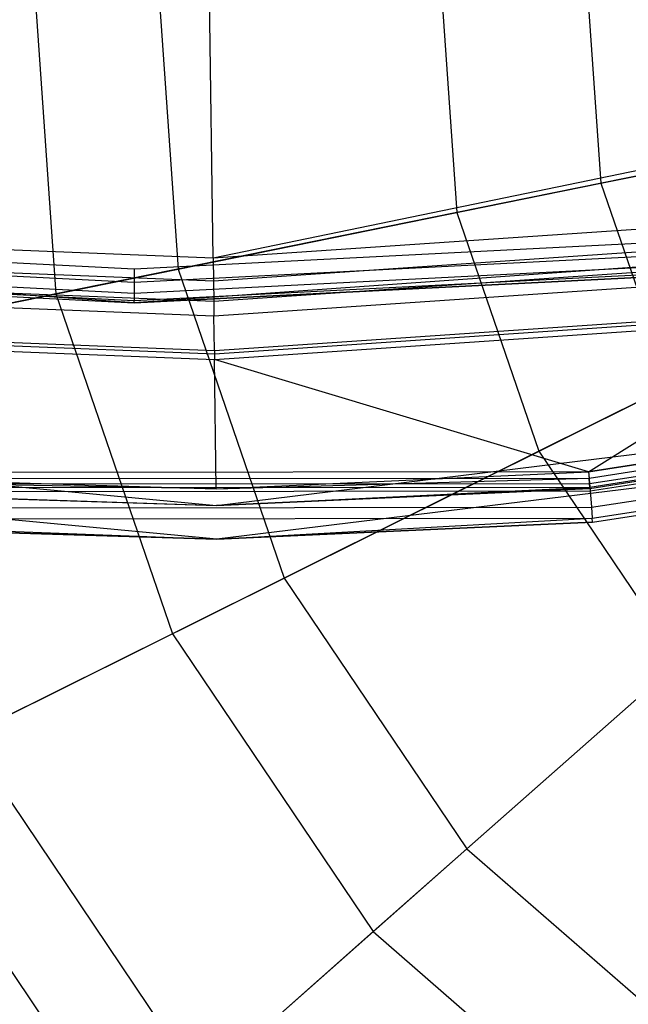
# Model space of a CAD drawing. Extents: x 0.2 to 44.2, y -21.9 to 24.
# Tile 63 of 239: x 21.8 to 23.6, y -18.9 to -16. Entities that reach past the tile are written whole.
import ezdxf

# ---------------------------------------------------------------- set-up
doc = ezdxf.new("R2010")
doc.units = 0
doc.header["$LTSCALE"] = 2.54
doc.layers.get('0').update_dxf_attribs({"color": 13, "linetype": 'CONTINUOUS'})

# ---------------------------------------------------------------- blocks, each defined once
blk = doc.blocks.new('KARO-10934_STL')
at = {"color": 0}
for p, q in [((22.418, -16.6681, 125.8858), (22.1855, 0, 125.7675)), ((22.418, -16.6681, 125.8858), (22.1855, 0, 125.7675)), ((25.6611, -15.999, 125.8837), (22.418, -16.6681, 125.8858)), ((25.6611, -15.999, 125.8837), (22.418, -16.6681, 125.8858)), ((24.2188, -16.5452, 125.8858), (22.418, -16.6681, 125.8858)), ((24.2188, -16.5452, 125.8858), (22.418, -16.6681, 125.8858)), ((22.1855, -16.7, 124.2995), (20.496, -16.6143, 124.2995)), ((22.1855, -16.7, 124.2995), (20.496, -16.6143, 124.2995)), ((22.418, -16.6681, 125.8858), (20.6145, -16.5955, 125.8858)), ((22.418, -16.6681, 125.8858), (20.6145, -16.5955, 125.8858)), ((23.875, -16.6143, 124.2995), (22.1855, -16.7, 124.2995)), ((23.875, -16.6143, 124.2995), (22.1855, -16.7, 124.2995)), ((24.227, -16.6122, 125.8986), (22.419, -16.7355, 125.8986)), ((24.227, -16.6122, 125.8986), (22.419, -16.7355, 125.8986)), ((22.1855, -16.8, 125.9495), (19.7946, -16.629, 125.9495)), ((22.1855, -16.8, 125.9495), (19.7946, -16.629, 125.9495)), ((24.5764, -16.629, 125.9495), (22.1855, -16.8, 125.9495)), ((24.5764, -16.629, 125.9495), (22.1855, -16.8, 125.9495)), ((20.4921, -16.6524, 124.3072), (22.1855, -16.7383, 124.3072)), ((20.4921, -16.6524, 124.3072), (22.1855, -16.7383, 124.3072)), ((22.419, -16.7355, 125.8986), (20.6082, -16.6627, 125.8986)), ((22.419, -16.7355, 125.8986), (20.6082, -16.6627, 125.8986)), ((22.1855, -16.7383, 124.3072), (23.8789, -16.6524, 124.3072)), ((22.1855, -16.7383, 124.3072), (23.8789, -16.6524, 124.3072)), ((22.418, -16.6681, 125.8858), (22.419, -16.7355, 125.8986)), ((22.418, -16.6681, 125.8858), (22.419, -16.7355, 125.8986)), ((22.4198, -16.7946, 125.9335), (24.2342, -16.6709, 125.9335)), ((22.4198, -16.7946, 125.9335), (24.2342, -16.6709, 125.9335)), ((20.4866, -16.7062, 124.3613), (22.1855, -16.7924, 124.3613)), ((20.4866, -16.7062, 124.3613), (22.1855, -16.7924, 124.3613)), ((20.4888, -16.6847, 124.3288), (22.1855, -16.7707, 124.3288)), ((20.4888, -16.6847, 124.3288), (22.1855, -16.7707, 124.3288)), ((22.1855, -16.7707, 124.3288), (23.8822, -16.6847, 124.3288)), ((22.1855, -16.7707, 124.3288), (23.8822, -16.6847, 124.3288)), ((22.1855, -16.7, 124.2995), (22.1855, -16.7383, 124.3072)), ((22.1855, -16.7, 124.2995), (22.1855, -16.7383, 124.3072)), ((22.1855, -16.7924, 124.3613), (23.8844, -16.7062, 124.3613)), ((22.1855, -16.7924, 124.3613), (23.8844, -16.7062, 124.3613)), ((20.4859, -16.7138, 124.3996), (22.1855, -16.8, 125.9495)), ((20.4859, -16.7138, 124.3996), (22.1855, -16.8, 124.3996)), ((20.4859, -16.7138, 124.3996), (22.1855, -16.8, 125.9495)), ((20.4859, -16.7138, 124.3996), (22.1855, -16.8, 124.3996)), ((20.6026, -16.7215, 125.9335), (22.4198, -16.7946, 125.9335)), ((20.6026, -16.7215, 125.9335), (22.4198, -16.7946, 125.9335)), ((22.1855, -16.8, 124.3996), (23.8851, -16.7138, 124.3996)), ((23.8851, -16.7138, 124.3996), (22.1855, -16.8, 125.9495)), ((23.8851, -16.7138, 124.3996), (22.1855, -16.8, 125.9495)), ((22.1855, -16.8, 124.3996), (23.8851, -16.7138, 124.3996)), ((22.419, -16.7355, 125.8986), (22.4198, -16.7946, 125.9335)), ((22.419, -16.7355, 125.8986), (22.4198, -16.7946, 125.9335)), ((22.4204, -16.8384, 125.9865), (24.2396, -16.7143, 125.9865)), ((22.4204, -16.8384, 125.9865), (24.2396, -16.7143, 125.9865)), ((20.5985, -16.7651, 125.9865), (22.4204, -16.8384, 125.9865)), ((20.5985, -16.7651, 125.9865), (22.4204, -16.8384, 125.9865)), ((22.1855, -16.7383, 124.3072), (22.1855, -16.7707, 124.3288)), ((22.1855, -16.7383, 124.3072), (22.1855, -16.7707, 124.3288)), ((22.1855, -16.7707, 124.3288), (22.1855, -16.7924, 124.3613)), ((22.1855, -16.7707, 124.3288), (22.1855, -16.7924, 124.3613)), ((22.1855, -16.8, 124.3996), (22.1855, -16.7924, 124.3613)), ((22.1855, -16.8, 124.3996), (22.1855, -16.7924, 124.3613)), ((22.4198, -16.7946, 125.9335), (22.4204, -16.8384, 125.9865)), ((22.4198, -16.7946, 125.9335), (22.4204, -16.8384, 125.9865)), ((22.1855, -16.8, 124.3996), (22.1855, -16.8, 125.9495)), ((22.1855, -16.8, 124.3996), (22.1855, -16.8, 125.9495)), ((22.4218, -16.9408, 126.1649), (24.2521, -16.816, 126.1649)), ((22.4218, -16.9408, 126.1649), (24.2521, -16.816, 126.1649)), ((22.4218, -16.9408, 126.1649), (22.4204, -16.8384, 125.9865)), ((22.4218, -16.9408, 126.1649), (22.4204, -16.8384, 125.9865)), ((24.2533, -16.8262, 126.1818), (22.422, -16.9511, 126.1818)), ((24.2533, -16.8262, 126.1818), (22.422, -16.9511, 126.1818)), ((22.4222, -16.9668, 126.1937), (24.2552, -16.8418, 126.1937)), ((22.4222, -16.9668, 126.1937), (24.2552, -16.8418, 126.1937)), ((23.5264, -17.2984, 126.2025), (24.2552, -16.8418, 126.1937)), ((23.5264, -17.2984, 126.2025), (24.2552, -16.8418, 126.1937)), ((22.422, -16.9511, 126.1818), (20.5878, -16.8773, 126.1818)), ((22.422, -16.9511, 126.1818), (20.5878, -16.8773, 126.1818)), ((20.5888, -16.8671, 126.1649), (22.4218, -16.9408, 126.1649)), ((20.5888, -16.8671, 126.1649), (22.4218, -16.9408, 126.1649)), ((20.5864, -16.893, 126.1937), (22.4222, -16.9668, 126.1937)), ((20.5864, -16.893, 126.1937), (22.4222, -16.9668, 126.1937)), ((23.5264, -17.2977, 126.3025), (26.1511, -16.8903, 126.3025)), ((23.5264, -17.2977, 126.3025), (26.1511, -16.8903, 126.3025)), ((23.5264, -17.2984, 126.2025), (26.1513, -16.891, 126.2025)), ((23.5264, -17.2984, 126.2025), (26.1513, -16.891, 126.2025)), ((23.5279, -17.3172, 126.1984), (26.1556, -16.9093, 126.1984)), ((23.5279, -17.3172, 126.1984), (26.1556, -16.9093, 126.1984)), ((22.4282, -17.3976, 124.285), (26.1625, -16.9387, 124.285)), ((22.4282, -17.3976, 124.285), (26.1625, -16.9387, 124.285)), ((23.5291, -17.333, 126.1875), (26.1592, -16.9248, 126.1875)), ((23.5291, -17.333, 126.1875), (26.1592, -16.9248, 126.1875)), ((23.5299, -17.3435, 126.1714), (26.1616, -16.9351, 126.1714)), ((23.5299, -17.3435, 126.1714), (26.1616, -16.9351, 126.1714)), ((23.5302, -17.3473, 126.1525), (26.1625, -16.9387, 124.285)), ((23.5302, -17.3473, 126.1525), (26.1625, -16.9387, 124.285)), ((23.5302, -17.3473, 126.1525), (26.1625, -16.9387, 126.1525)), ((23.5302, -17.3473, 126.1525), (26.1625, -16.9387, 126.1525)), ((22.4218, -16.9408, 126.1649), (22.422, -16.9511, 126.1818)), ((22.4218, -16.9408, 126.1649), (22.422, -16.9511, 126.1818)), ((22.422, -16.9511, 126.1818), (22.4222, -16.9668, 126.1937)), ((22.422, -16.9511, 126.1818), (22.4222, -16.9668, 126.1937)), ((23.5264, -17.2984, 126.2025), (22.4222, -16.9668, 126.1937)), ((23.5264, -17.2984, 126.2025), (22.4222, -16.9668, 126.1937)), ((22.4275, -17.3486, 126.2025), (22.4222, -16.9668, 126.1937)), ((22.4275, -17.3486, 126.2025), (22.4222, -16.9668, 126.1937)), ((23.5308, -17.3548, 126.291), (26.1642, -16.9461, 126.291)), ((23.5308, -17.3548, 126.291), (26.1642, -16.9461, 126.291)), ((23.5345, -17.4032, 126.2584), (26.1753, -16.9934, 126.2584)), ((23.5345, -17.4032, 126.2584), (26.1753, -16.9934, 126.2584)), ((23.537, -17.4356, 126.2098), (26.1827, -17.0249, 126.2098)), ((23.537, -17.4356, 126.2098), (26.1827, -17.0249, 126.2098)), ((18.6825, -17.043, 124.285), (22.4282, -17.3976, 124.285)), ((18.6825, -17.043, 126.1525), (22.4282, -17.3976, 124.285)), ((18.6825, -17.043, 124.285), (22.4282, -17.3976, 124.285)), ((18.6825, -17.043, 126.1525), (22.4282, -17.3976, 124.285)), ((26.1853, -17.036, 124.285), (22.4296, -17.4976, 124.285)), ((26.1853, -17.036, 126.1525), (22.4296, -17.4976, 124.285)), ((26.1853, -17.036, 124.285), (22.4296, -17.4976, 124.285)), ((26.1853, -17.036, 126.1525), (22.4296, -17.4976, 124.285)), ((23.5379, -17.447, 126.1525), (26.1853, -17.036, 126.1525)), ((23.5379, -17.447, 126.1525), (26.1853, -17.036, 126.1525)), ((22.4296, -17.4976, 124.285), (18.6624, -17.141, 124.285)), ((22.4296, -17.4976, 124.285), (18.6624, -17.141, 124.285)), ((20.8687, -17.3191, 126.1984), (23.5279, -17.3172, 126.1984)), ((20.8687, -17.3191, 126.1984), (23.5279, -17.3172, 126.1984)), ((20.8701, -17.3004, 126.2025), (22.4275, -17.3486, 126.2025)), ((20.8701, -17.3004, 126.2025), (22.4275, -17.3486, 126.2025)), ((20.8702, -17.2996, 126.3025), (23.5264, -17.2977, 126.3025)), ((20.8702, -17.2996, 126.3025), (23.5264, -17.2977, 126.3025)), ((22.4275, -17.3486, 126.2025), (23.5264, -17.2984, 126.2025)), ((22.4275, -17.3486, 126.2025), (23.5264, -17.2984, 126.2025)), ((22.4275, -17.3486, 126.2025), (23.5279, -17.3172, 126.1984)), ((22.4275, -17.3486, 126.2025), (23.5279, -17.3172, 126.1984)), ((23.5264, -17.2977, 126.3025), (23.5308, -17.3548, 126.291)), ((23.5264, -17.2977, 126.3025), (23.5308, -17.3548, 126.291)), ((23.5264, -17.2984, 126.2025), (23.5279, -17.3172, 126.1984)), ((23.5264, -17.2984, 126.2025), (23.5279, -17.3172, 126.1984)), ((23.5291, -17.333, 126.1875), (23.5279, -17.3172, 126.1984)), ((23.5291, -17.333, 126.1875), (23.5279, -17.3172, 126.1984)), ((20.8667, -17.3455, 126.1714), (23.5299, -17.3435, 126.1714)), ((20.8667, -17.3455, 126.1714), (23.5299, -17.3435, 126.1714)), ((20.8667, -17.3455, 126.1714), (22.4282, -17.3976, 126.1525)), ((20.8667, -17.3455, 126.1714), (22.4282, -17.3976, 126.1525)), ((20.8675, -17.335, 126.1875), (23.5291, -17.333, 126.1875)), ((20.8675, -17.335, 126.1875), (23.5291, -17.333, 126.1875)), ((22.4275, -17.3486, 126.2025), (20.8687, -17.3191, 126.1984)), ((22.4275, -17.3486, 126.2025), (20.8687, -17.3191, 126.1984)), ((22.4282, -17.3976, 126.1525), (23.5299, -17.3435, 126.1714)), ((22.4282, -17.3976, 126.1525), (23.5299, -17.3435, 126.1714)), ((23.5299, -17.3435, 126.1714), (23.5291, -17.333, 126.1875)), ((23.5299, -17.3435, 126.1714), (23.5291, -17.333, 126.1875)), ((23.5302, -17.3473, 126.1525), (23.5299, -17.3435, 126.1714)), ((23.5302, -17.3473, 126.1525), (23.5299, -17.3435, 126.1714)), ((20.8658, -17.3568, 126.291), (23.5308, -17.3548, 126.291)), ((20.8658, -17.3568, 126.291), (23.5308, -17.3548, 126.291)), ((20.8664, -17.3492, 126.1525), (22.4282, -17.3976, 124.285)), ((20.8664, -17.3492, 126.1525), (22.4282, -17.3976, 126.1525)), ((20.8664, -17.3492, 126.1525), (22.4282, -17.3976, 124.285)), ((20.8664, -17.3492, 126.1525), (22.4282, -17.3976, 126.1525)), ((22.4282, -17.3976, 126.1525), (23.5302, -17.3473, 126.1525)), ((23.5302, -17.3473, 126.1525), (22.4282, -17.3976, 124.285)), ((23.5302, -17.3473, 126.1525), (22.4282, -17.3976, 124.285)), ((22.4282, -17.3976, 126.1525), (23.5302, -17.3473, 126.1525)), ((23.5308, -17.3548, 126.291), (23.5345, -17.4032, 126.2584)), ((23.5308, -17.3548, 126.291), (23.5345, -17.4032, 126.2584)), ((20.8621, -17.4052, 126.2584), (23.5345, -17.4032, 126.2584)), ((20.8621, -17.4052, 126.2584), (23.5345, -17.4032, 126.2584)), ((22.4282, -17.3976, 126.1525), (22.4282, -17.3976, 124.285)), ((22.4282, -17.3976, 126.1525), (22.4282, -17.3976, 124.285)), ((23.5345, -17.4032, 126.2584), (23.537, -17.4356, 126.2098)), ((23.5345, -17.4032, 126.2584), (23.537, -17.4356, 126.2098)), ((20.8588, -17.4489, 126.1525), (22.4296, -17.4976, 126.1525)), ((22.4296, -17.4976, 124.285), (20.8588, -17.4489, 126.1525)), ((22.4296, -17.4976, 124.285), (20.8588, -17.4489, 126.1525)), ((20.8588, -17.4489, 126.1525), (22.4296, -17.4976, 126.1525)), ((20.8597, -17.4376, 126.2098), (23.537, -17.4356, 126.2098)), ((20.8597, -17.4376, 126.2098), (23.537, -17.4356, 126.2098)), ((20.8597, -17.4376, 126.2098), (22.4296, -17.4976, 126.1525)), ((20.8597, -17.4376, 126.2098), (22.4296, -17.4976, 126.1525)), ((22.4296, -17.4976, 126.1525), (23.537, -17.4356, 126.2098)), ((22.4296, -17.4976, 126.1525), (23.537, -17.4356, 126.2098)), ((22.4296, -17.4976, 126.1525), (23.5379, -17.447, 126.1525)), ((23.5379, -17.447, 126.1525), (22.4296, -17.4976, 124.285)), ((23.5379, -17.447, 126.1525), (22.4296, -17.4976, 124.285)), ((22.4296, -17.4976, 126.1525), (23.5379, -17.447, 126.1525)), ((23.5379, -17.447, 126.1525), (23.537, -17.4356, 126.2098)), ((23.5379, -17.447, 126.1525), (23.537, -17.4356, 126.2098)), ((22.4296, -17.4976, 124.285), (22.4296, -17.4976, 126.1525)), ((22.4296, -17.4976, 124.285), (22.4296, -17.4976, 126.1525))]:
    blk.add_line(p, q, dxfattribs=at)
blk = doc.blocks.new('GRUPUJ_1')
at = {"color": 0}
for p, q in [((21.6581, 6.2246, 30.0837), (21.7315, 5.1668, 30.0837)), ((21.6581, 6.2246, 30.0837), (21.7315, 5.1668, 30.0837)), ((22.026, 6.2018, 39.2288), (22.0927, 5.2401, 39.2288)), ((22.026, 6.2018, 39.2288), (22.0927, 5.2401, 39.2288)), ((22.8634, 6.1502, 29.2222), (22.9149, 5.4069, 29.2222)), ((22.8634, 6.1502, 29.2222), (22.9149, 5.4069, 29.2222)), ((23.2965, 6.1234, 39.9903), (23.3402, 5.4932, 39.9903)), ((23.2965, 6.1234, 39.9903), (23.3402, 5.4932, 39.9903)), ((23.3402, 5.4932, 39.9903), (24.7327, 5.7757, 40.4162)), ((23.3402, 5.4932, 39.9903), (24.7327, 5.7757, 40.4162)), ((24.2693, 5.6817, 28.6834), (22.9149, 5.4069, 29.2222)), ((24.2693, 5.6817, 28.6834), (22.9149, 5.4069, 29.2222)), ((22.0927, 5.2401, 39.2288), (23.3402, 5.4932, 39.9903)), ((22.0927, 5.2401, 39.2288), (23.3402, 5.4932, 39.9903)), ((23.3402, 5.4932, 39.9903), (23.5456, 4.8958, 39.9903)), ((23.3402, 5.4932, 39.9903), (23.5456, 4.8958, 39.9903)), ((22.9149, 5.4069, 29.2222), (21.7315, 5.1668, 30.0837)), ((22.9149, 5.4069, 29.2222), (21.7315, 5.1668, 30.0837)), ((22.9149, 5.4069, 29.2222), (23.1571, 4.7023, 29.2222)), ((22.9149, 5.4069, 29.2222), (23.1571, 4.7023, 29.2222)), ((24.3942, 5.3183, 28.6834), (23.1571, 4.7023, 29.2222)), ((24.3942, 5.3183, 28.6834), (23.1571, 4.7023, 29.2222)), ((21.0663, 5.0319, 38.1783), (22.0927, 5.2401, 39.2288)), ((21.0663, 5.0319, 38.1783), (22.0927, 5.2401, 39.2288)), ((22.0927, 5.2401, 39.2288), (22.406, 4.3284, 39.2288)), ((22.0927, 5.2401, 39.2288), (22.406, 4.3284, 39.2288)), ((21.7315, 5.1668, 30.0837), (20.7913, 4.9761, 31.215)), ((21.7315, 5.1668, 30.0837), (20.7913, 4.9761, 31.215)), ((21.7315, 5.1668, 30.0837), (22.0761, 4.1641, 30.0837)), ((21.7315, 5.1668, 30.0837), (22.0761, 4.1641, 30.0837)), ((22.406, 4.3284, 39.2288), (23.5456, 4.8958, 39.9903)), ((22.406, 4.3284, 39.2288), (23.5456, 4.8958, 39.9903)), ((23.1571, 4.7023, 29.2222), (22.0761, 4.1641, 30.0837)), ((23.1571, 4.7023, 29.2222), (22.0761, 4.1641, 30.0837)), ((23.1571, 4.7023, 29.2222), (23.5734, 4.0844, 29.2222)), ((23.1571, 4.7023, 29.2222), (23.5734, 4.0844, 29.2222)), ((22.9447, 3.5288, 39.2288), (23.8986, 4.3718, 39.9903)), ((22.9447, 3.5288, 39.2288), (23.8986, 4.3718, 39.9903)), ((21.4685, 3.8616, 38.1783), (22.406, 4.3284, 39.2288)), ((21.4685, 3.8616, 38.1783), (22.406, 4.3284, 39.2288)), ((22.406, 4.3284, 39.2288), (22.9447, 3.5288, 39.2288)), ((22.406, 4.3284, 39.2288), (22.9447, 3.5288, 39.2288)), ((22.0761, 4.1641, 30.0837), (21.2173, 3.7365, 31.215)), ((22.0761, 4.1641, 30.0837), (21.2173, 3.7365, 31.215)), ((22.0761, 4.1641, 30.0837), (22.6685, 3.2848, 30.0837)), ((22.0761, 4.1641, 30.0837), (22.6685, 3.2848, 30.0837)), ((23.5734, 4.0844, 29.2222), (22.6685, 3.2848, 30.0837)), ((23.5734, 4.0844, 29.2222), (22.6685, 3.2848, 30.0837)), ((21.4685, 3.8616, 38.1783), (22.1599, 2.8354, 38.1783)), ((21.4685, 3.8616, 38.1783), (22.1599, 2.8354, 38.1783)), ((21.2173, 3.7365, 31.215), (21.9497, 2.6495, 31.215)), ((21.2173, 3.7365, 31.215), (21.9497, 2.6495, 31.215)), ((22.1599, 2.8354, 38.1783), (22.9447, 3.5288, 39.2288)), ((22.1599, 2.8354, 38.1783), (22.9447, 3.5288, 39.2288)), ((22.9447, 3.5288, 39.2288), (23.6719, 2.896, 39.2288)), ((22.9447, 3.5288, 39.2288), (23.6719, 2.896, 39.2288)), ((22.6685, 3.2848, 30.0837), (21.9497, 2.6495, 31.215)), ((22.6685, 3.2848, 30.0837), (21.9497, 2.6495, 31.215)), ((22.6685, 3.2848, 30.0837), (23.4683, 2.5887, 30.0837)), ((22.6685, 3.2848, 30.0837), (23.4683, 2.5887, 30.0837))]:
    blk.add_line(p, q, dxfattribs=at)
blk = doc.blocks.new('GRUPUJ_3')
at = {"color": 0}
for name, p in [('GRUPUJ_1', (0, 0)), ('KARO-10934_STL', (-0.2222, 21.9402, -1.2505))]:
    blk.add_blockref(name, p, dxfattribs=at)

msp = doc.modelspace()

# ---------------------------------------------------------------- block references
at = {"color": 0}
msp.add_blockref('GRUPUJ_3', (0.2222, -21.9402, 1.2505), dxfattribs=at)

doc.saveas('drawing.dxf')
